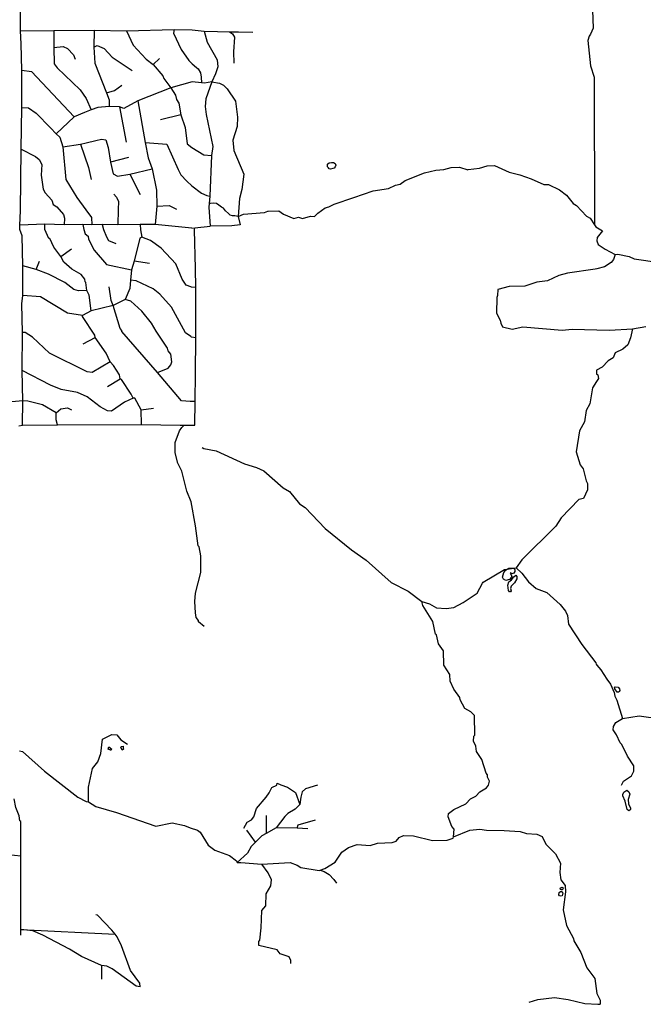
# Model space of a CAD drawing. Header units: millimetres. Extents: x 35 to 72953, y -43 to 70184.
# Tile 2 of 204: x 5945 to 10946, y -18 to 7882. Entities that reach past the tile are written whole.
import ezdxf

# ---------------------------------------------------------------- set-up
doc = ezdxf.new("R2010")
doc.units = ezdxf.units.MM
doc.layers.add('roads_3', color=3, linetype='Continuous')
doc.layers.add('water', color=7, linetype='Continuous')

msp = doc.modelspace()

# ---------------------------------------------------------------- linework, layer by layer
at = {"layer": 'roads_3'}
for points in [[(5967.98, 4629.87), (5971.01, 4825.39), (5964.14, 5066.71), (5967.53, 5371.53), (5963.09, 5602.65), (5970.9, 5668.69), (5971.58, 5907.44), (5966.03, 6147.88), (5947.17, 6199.69), (5947.26, 6234.6), (5952.64, 6348.65), (5956.59, 6844), (5962.7, 7176.74), (5963.53, 7476.46), (5955.64, 7689.3), (5951.75, 7793.94), (5952.31, 7987.03)], [(10538.81, 7958.07), (10545.03, 7814.08), (10521.51, 7765.46), (10510.43, 7748.86), (10500.26, 7715.85), (10522.71, 7512.63), (10552.75, 7421.78), (10553.03, 7421.12), (10553.49, 6237.31)], [(5951.75, 7793.94), (6218.45, 7795.73), (6541.07, 7797.39), (6802.66, 7794.11), (7183.66, 7803.08), (7328.15, 7800.19), (7424.36, 7789.77), (7531.45, 7786.86), (7627.59, 7784.31), (7700.21, 7783.59), (7813.92, 7782.45)], [(6218.45, 7795.73), (6218.03, 7658.62), (6222.81, 7529.03), (6245.49, 7495.94), (6430.46, 7320.14), (6478.46, 7248.86), (6518.86, 7159.87)], [(7424.36, 7789.77), (7449.66, 7700.81), (7528.1, 7560.97), (7533.07, 7505.09), (7515.18, 7446.72), (7484.62, 7383.28), (7426.23, 7373.21), (7402.91, 7375.71), (7327.18, 7383.64), (7156.88, 7335.82), (6892.47, 7232.47), (6780.5, 7169.22), (6745.02, 7182.05), (6663.7, 7184.8), (6572.26, 7177.48), (6518.86, 7159.87), (6465.06, 7137.17), (6381.58, 7101.9), (6238.92, 6965.13)], [(6541.07, 7797.39), (6540.65, 7662.72), (6547.9, 7533.12), (6641.21, 7296.69), (6661.38, 7238.23), (6663.7, 7184.8)], [(6802.66, 7794.11), (6855.65, 7677.04), (6959.46, 7564.95), (7015.18, 7521.71), (7093.74, 7432.51), (7101.24, 7409.66), (7156.88, 7335.82), (7194.81, 7277.32), (7202.37, 7241.72), (7220.06, 7211.2), (7237.6, 7119.71), (7272.78, 7017.98), (7287.02, 6885.83), (7325.96, 6856.58), (7422.64, 6796.61), (7483.64, 6791.49)], [(7183.66, 7803.08), (7178.5, 7775.16), (7239.1, 7642.89), (7302.74, 7553.84), (7327.52, 7528.29)], [(7627.59, 7784.31), (7652.96, 7769.07), (7668.1, 7741.1), (7660.28, 7624.29), (7662.71, 7532.84)], [(6218.03, 7658.62), (6294.26, 7665.97), (6329.83, 7650.7), (6377.87, 7599.71), (6390.54, 7566.64)], [(6540.65, 7662.72), (6566.09, 7675.4), (6621.94, 7652.32), (6687.69, 7581.01), (6847.43, 7473.88)], [(7066.2, 7569.8), (7015.18, 7521.71)], [(7327.52, 7528.29), (7363.06, 7498.73), (7376.72, 7487.39), (7395.16, 7456.31), (7399.9, 7422.38), (7402.91, 7375.71)], [(5963.53, 7476.46), (6039.72, 7466.07), (6381.58, 7101.9)], [(6641.21, 7296.69), (6704.72, 7314.28), (6763.28, 7357.25)], [(7484.62, 7383.28), (7438.69, 7246.16), (7433.45, 7185.21), (7440.95, 7121.68), (7493.91, 6865.06), (7483.64, 6791.49), (7470.33, 6466.3), (7465.18, 6406.9)], [(7484.62, 7383.28), (7548.07, 7373.05), (7578.54, 7357.68), (7608.97, 7327.13), (7674.86, 7227.99), (7692.42, 7100.93), (7689.79, 7024.78), (7654.03, 6915.57), (7661.49, 6831.76), (7742.38, 6643.69), (7726.98, 6519.25), (7706.51, 6448.14), (7696.08, 6303.4)], [(6892.47, 7232.47), (6952.41, 6897.03), (6974.98, 6772.5), (7007.74, 6685.96), (7042.75, 6513.18), (7044.91, 6386.15), (7031.81, 6237.99)], [(5962.7, 7176.74), (6015.96, 7174.06), (6076.87, 7133.23), (6193.32, 7013.46), (6238.92, 6965.13), (6266.81, 6939.57), (6291.93, 6860.81), (6314.06, 6599.05), (6402.5, 6456.63), (6475.94, 6357.35), (6521.42, 6296.28), (6523.82, 6236.86)], [(6745.02, 7182.05), (6800.07, 6899.94)], [(7237.6, 7119.71), (7074.87, 7079.52)], [(6291.93, 6860.81), (6431.68, 6883.3), (6477.42, 6893.28), (6555.29, 6912.05), (6601.97, 6923.35), (6635.02, 6918.17), (6655.18, 6857.16), (6672.56, 6740.29), (6695.2, 6646.24), (6730.66, 6625.87), (6827.23, 6643.38), (7007.74, 6685.96)], [(6431.68, 6883.3), (6497.25, 6697.59), (6517.23, 6601)], [(6952.41, 6897.03), (7125.13, 6883.76), (7216.75, 6680.26), (7236.2, 6637.1), (7286.23, 6586.11), (7325.25, 6547.89), (7401.81, 6489.29), (7444.93, 6471.46), (7470.33, 6466.3)], [(5956.59, 6844), (6070.73, 6785.19), (6101.18, 6759.74), (6121.39, 6721.56), (6118.54, 6635.22), (6133.47, 6523.45), (6148.61, 6492.93), (6201.83, 6434.28), (6214.4, 6398.67), (6242.32, 6380.86), (6295.44, 6319.77), (6305.57, 6289.26), (6302.79, 6236.18)], [(6817.44, 6775.42), (6672.56, 6740.29)], [(6827.23, 6643.38), (6910.63, 6480.58)], [(7696.08, 6303.4), (7739.28, 6321.03), (7906.98, 6336.06), (7934.58, 6345.09), (7937.51, 6346.08), (8023.84, 6348.54), (8059.4, 6323.08), (8143.19, 6287.31), (8181.28, 6297.43), (8211.77, 6287.27), (8277.83, 6304.86), (8308.33, 6302.35), (8336.35, 6330.22), (8394.82, 6373.32), (8425.35, 6380.79), (8466.01, 6401.1), (8624.62, 6456.28), (8778.6, 6509.81), (8903.04, 6527.28), (8959.01, 6555.2), (8997.09, 6562.77), (9035.22, 6593.17), (9190.35, 6653.8), (9281.82, 6674), (9345.3, 6678.96), (9406.26, 6696.68), (9472.29, 6699.09), (9538.36, 6678.67), (9541.01, 6678.99), (9632.37, 6691.22), (9693.33, 6708.82), (9751.7, 6711.25), (9870.98, 6657.69), (9954.81, 6637.23), (10046.17, 6606.67), (10147.71, 6560.69), (10185.78, 6560.61), (10274.66, 6517.31), (10330.4, 6474.08), (10383.63, 6407.91), (10409.01, 6392.67), (10490.16, 6306.16), (10520.63, 6290.8), (10553.49, 6237.31), (10566.21, 6220.77), (10619.52, 6189.29), (10576.15, 6135.4), (10573.54, 6108.8), (10583.68, 6078.3), (10639.53, 6040.06), (10720.68, 5999.33), (10741.09, 6001.84), (10832.58, 5981.26), (10873.16, 5963.45), (11076.28, 5935.12)], [(6699.81, 6481.19), (6722.61, 6458.19), (6737.73, 6422.57), (6735.88, 6359.39), (6732.09, 6235.04)], [(7465.18, 6406.9), (7462.57, 6377.42), (7472.51, 6226.76)], [(7696.08, 6303.4), (7669.55, 6308.56), (7651.69, 6308.04), (7633.19, 6313.41), (7620.19, 6325.96), (7596.44, 6348.63), (7579.67, 6370.17), (7562.97, 6377.86), (7542.7, 6392.87), (7522.52, 6407.1), (7498.16, 6411.37), (7474.26, 6408.43), (7465.18, 6406.9)], [(7044.91, 6386.15), (7144, 6390.91), (7202.31, 6362.84)], [(7696.08, 6303.4), (7713.78, 6236.41)], [(7324.46, 6208.82), (7031.81, 6237.99), (6945.95, 6238.3), (6912.42, 6238.38), (6732.09, 6235.04), (6607.61, 6237.88), (6523.82, 6236.86), (6450.15, 6238.26), (6302.79, 6236.18), (6147.9, 6240.32), (5947.26, 6234.6)], [(6519.24, 5545.21), (6501.78, 5672.17), (6484.12, 5710.34), (6476.71, 5773.87), (6469.07, 5778.99), (6466.57, 5799.28), (6438.8, 5837.48), (6362.67, 5880.89), (6299.33, 5936.91), (6274.13, 5982.75), (6218.39, 6056.59), (6185.59, 6125.28), (6178.04, 6127.85), (6146.47, 6199.2), (6147.9, 6240.32)], [(6450.15, 6238.26), (6460.16, 6198.44), (6470.19, 6164.17), (6495.55, 6146.26), (6498.04, 6121.76), (6543.45, 6032.75), (6642.17, 5918.13), (6842.7, 5874.42)], [(6607.61, 6237.88), (6617.62, 6198.07), (6640.34, 6139.15), (6658.03, 6111.18), (6716.34, 6085.66)], [(6912.42, 6238.38), (6913.55, 6197.36), (6924.75, 6138.37)], [(7324.46, 6208.82), (7348.27, 6211.75), (7472.51, 6226.76)], [(7348.67, 4628.13), (7351.94, 4818.89), (7356.24, 5042.45), (7356.81, 5329.42), (7357.55, 5733.33), (7354.41, 5884.86), (7347.95, 6196.35), (7348.27, 6211.75)], [(7713.78, 6236.41), (7645.18, 6227.7), (7472.51, 6226.76)], [(6924.75, 6138.37), (6909.51, 6128.21), (6863.27, 5945.42), (6842.7, 5874.42), (6834.86, 5793.19), (6827.04, 5724.6), (6791.22, 5635.9), (6694.57, 5587.91), (6519.24, 5545.21), (6448.02, 5509.91)], [(7357.55, 5733.33), (7323.36, 5735.96), (7316.76, 5738.19), (7279, 5751.36), (7248.89, 5799.65), (7198.45, 5924.24), (7079.44, 6049), (6993.25, 6110.16), (6924.75, 6138.37)], [(6274.13, 5982.75), (6360.61, 6043.5)], [(6078.25, 5879.14), (6103.82, 5945.14)], [(6985.17, 5924.85), (6863.27, 5945.42)], [(10720.68, 5999.33), (10707.94, 5958.68), (10687.58, 5933.33), (10634.15, 5900.41), (10572.9, 5883.57), (10560.52, 5880.16), (10336.97, 5847.58), (10268.35, 5829.87), (10176.83, 5786.83), (10092.93, 5776.8), (9996.42, 5743.97), (9869.36, 5741.68), (9780.43, 5716.37), (9777.77, 5668.16), (9770.19, 5652.99), (9767.38, 5528.52), (9797.77, 5472.59), (9802.82, 5447.09), (9818.06, 5416.57), (9894.16, 5398.68), (9980.54, 5418.9), (10295.52, 5390.43), (10374.22, 5397.92), (10571.93, 5394.2), (10674.04, 5392.33), (10859.49, 5402.16), (10966.17, 5419.69)], [(6484.12, 5710.34), (6415.53, 5707.96), (6380.04, 5718.24), (6306.5, 5774.39), (6177.15, 5840.77), (6078.25, 5879.14), (5971.58, 5907.44)], [(7356.81, 5329.42), (7322.43, 5334.6), (7316.4, 5339.16), (7275.47, 5370.29), (7161.94, 5576.39), (7068.19, 5680.8), (7015.01, 5721.61), (6878.01, 5787.99), (6834.86, 5793.19)], [(7351.94, 4818.89), (7321.24, 4818.96), (7311.51, 4819.54), (7243.6, 4824.35), (7051.22, 5050.92), (6765.11, 5379.47), (6765.13, 5389.55), (6749.96, 5404.89), (6694.57, 5587.91), (6679.46, 5628.63), (6662.05, 5737.74)], [(6448.02, 5509.91), (6328.67, 5528.04), (6113.14, 5658.03), (5970.9, 5668.69)], [(7051.22, 5050.92), (7135.1, 5086.3), (7158.02, 5114.07), (7165.73, 5137), (7158.31, 5197.98), (7135.52, 5225.96), (7130.47, 5246.26), (7039.44, 5383.7), (7001.52, 5447.3), (6925.61, 5544.02), (6836.91, 5623.04), (6791.22, 5635.9)], [(6923, 4634.67), (6918.26, 4751.62), (6867.66, 4845.74), (6855, 4845.77), (6839.87, 4876.28), (6761.46, 4995.85), (6751.36, 5000.97), (6746.33, 5031.46), (6698.24, 5107.84), (6670.44, 5135.84), (6637.64, 5207.08), (6551.6, 5331.76), (6546.64, 5352.17), (6448, 5499.71), (6448.02, 5509.91)], [(10859.49, 5402.16), (10844.13, 5328.48), (10821.16, 5272.66), (10783.03, 5239.71), (10719.49, 5209.35), (10704.1, 5168.7), (10663.44, 5145.95), (10615.07, 5095.17), (10571.84, 5069.87)], [(6670.44, 5135.84), (6525.43, 5052.5), (6487.37, 5057.69), (6182.98, 5205.84), (6048.68, 5335.75), (5987.84, 5371.48), (5967.53, 5371.53)], [(6454.94, 5281.22), (6551.6, 5331.76)], [(5971.01, 4825.39), (5882.09, 4815.52), (5320.69, 4828), (5226.89, 4830.12), (5130.32, 4822.83), (4995.76, 4843.46), (4964.2, 4843.54), (4640.08, 4844.48), (4355.65, 4850.43), (4327.69, 4850.5), (4274.79, 4851.63), (3913.66, 4859.35), (3834.97, 4862.11), (3761.31, 4872.5), (3680.13, 4895.55), (3581.16, 4944.03), (3566, 4961.81), (3517.79, 4984.77), (3489.92, 5017.88), (3467.17, 5023.04), (3340.33, 5104.74), (3320.03, 5107.34)], [(6855, 4845.77), (6786.34, 4812.9), (6681.97, 4742.09), (6649.01, 4744.72), (6590.61, 4775.34), (6486.79, 4856.95), (6408.08, 4890.17), (6278.63, 4915.98), (6192.37, 4949.22), (5964.14, 5066.71)], [(10571.84, 5069.87), (10571.79, 5041.94), (10581.97, 5031.72), (10587.02, 5003.78), (10571, 4978.65), (10538.59, 4927.73), (10518.12, 4800.74), (10487.5, 4747.38), (10474.66, 4655.96), (10433.89, 4582.44), (10408.23, 4414.79), (10438.44, 4310.65), (10463.79, 4277.56), (10486.56, 4183.52), (10499.17, 4160.66), (10499.07, 4109.79), (10465.96, 4041.35), (10427.86, 4031.23), (10287.93, 3884.09), (10244.62, 3818.12), (9972.35, 3549.44), (9926.48, 3483.47)], [(6649.57, 4940.36), (6751.36, 5000.97)], [(6237.46, 4728.2), (6128.41, 4791.98), (6009.17, 4822.75), (5971.01, 4825.39)], [(6237.46, 4728.2), (6275.61, 4761.03), (6329, 4768.54), (6359.48, 4753.17)], [(6918.26, 4751.62), (7017.3, 4766.57)], [(6247.33, 4631.63), (6237.32, 4672.22), (6237.46, 4728.2)], [(5937.45, 4624.85), (5967.98, 4629.87)], [(5967.98, 4629.87), (6247.33, 4631.63), (6923, 4634.67), (7232.85, 4628.73), (7263.36, 4628.66), (7310.03, 4628.44), (7321.46, 4628.42), (7348.67, 4628.13)], [(7423.73, 3012.75), (7378.09, 3050.99), (7378.11, 3061.08), (7359.93, 3086.5), (7353.68, 3122.1), (7350.02, 3213.55), (7355.28, 3279.6), (7396.57, 3447.21), (7396.78, 3579.22), (7384.2, 3652.96), (7376.66, 3660.63), (7355.11, 3820.63), (7319.47, 4013.8), (7286.22, 4100.22), (7244.55, 4260.38), (7214.28, 4323.96), (7191.52, 4407.92), (7191.8, 4489.17), (7227.64, 4583.08), (7245.46, 4610.97), (7263.36, 4628.66)], [(7409.38, 4449.54), (7421.17, 4442.86), (7520.22, 4422.35), (7748.61, 4317.85), (7845.1, 4289.7), (7903.42, 4261.64), (8058.15, 4126.72), (8108.91, 4096.24), (8190.03, 3996.96), (8233.14, 3968.94), (8395.36, 3798.54), (8605.86, 3627.94), (8722.56, 3546.43), (8922.94, 3365.77), (9059.98, 3296.97), (9169.02, 3212.94), (9232.47, 3195.07), (9288.34, 3164.47), (9364.58, 3156.77), (9425.54, 3166.84), (9501.77, 3204.81), (9613.8, 3280.72), (9657.34, 3360.77), (9662.17, 3369.63), (9832.54, 3470.92), (9926.48, 3483.47), (9972.12, 3440.15), (10025.37, 3371.54), (10086.29, 3318.1), (10172.59, 3287.44), (10279.06, 3190.68), (10322.13, 3137.28), (10337.37, 3101.66), (10347.34, 3033.14), (10453.78, 2870.32), (10565.26, 2722.79), (10567.79, 2710.15), (10573.07, 2704.15), (10605.78, 2666.84), (10653.91, 2590.6), (10681.8, 2549.86), (10712.19, 2483.85), (10717.23, 2453.36), (10734.94, 2422.84), (10780.38, 2275.44)], [(9424.96, 1325.3), (9430.1, 1386.25), (9409.83, 1409.13), (9382.02, 1485.45), (9384.63, 1513.37), (9425.33, 1546.32), (9521.91, 1589.34), (9560.08, 1629.94), (9603.31, 1652.69), (9633.81, 1685.65), (9687.27, 1718.57), (9705.08, 1741.37), (9712.7, 1771.84), (9697.56, 1804.9), (9697.59, 1822.74), (9684.86, 1835.41), (9652.12, 1947.31), (9608.97, 2010.81), (9604.05, 2054.05), (9583.73, 2094.66), (9586.36, 2132.78), (9594.03, 2142.85), (9591.72, 2300.36), (9563.81, 2328.36), (9515.68, 2356.39), (9477.65, 2424.97), (9475.13, 2442.82), (9426.99, 2511.42), (9396.61, 2575), (9394.17, 2628.32), (9346.04, 2702.13), (9343.74, 2818.97), (9303.13, 2874.92), (9287.97, 2946), (9280.33, 2951.11), (9257.68, 3052.8), (9179.16, 3182.44), (9169.02, 3212.94)], [(10771.85, 1739.54), (10787.13, 1772.54), (10850.72, 1815.64), (10871.11, 1853.73), (10871.19, 1894.3), (10817.96, 1973.21), (10774.96, 2067.29), (10759.77, 2079.96), (10731.92, 2143.53), (10704.04, 2184.15), (10706.64, 2212.19), (10724.47, 2242.52), (10780.38, 2275.44), (10912.52, 2295.47), (11102.96, 2269.82)], [(6497.8, 1605.67), (6498.09, 1725.05), (6529.06, 1874.73), (6572.37, 1927.94), (6595.4, 1993.94), (6608.43, 2108.19), (6684.77, 2146.14), (6725.4, 2143.49), (6755.74, 2105.29), (6808.95, 2069.59)], [(5942.59, 2016.14), (5967.99, 2010.98), (6142.9, 1853.04), (6411.52, 1644.12), (6477.49, 1608.27), (6497.8, 1605.67), (6556.11, 1569.95), (6721.09, 1521.23), (7035.7, 1411.09), (7167.88, 1438.71), (7267.81, 1418.09), (7313.41, 1397.58), (7370.16, 1379.72), (7393, 1364.37), (7456.26, 1260.14), (7509.56, 1219.45), (7628.82, 1176.06), (7684.66, 1132.82), (7689.74, 1120.06)], [(8334.3, 1739.99), (8238.13, 1710.39), (8209.54, 1686.18), (8200.56, 1643.08), (8191.55, 1585.57), (8153.19, 1546.98), (8096.13, 1512.96), (8071.98, 1488.74), (8000.52, 1397.24), (7921.42, 1353.41), (7886.41, 1333.98), (7837.35, 1284.1), (7800.78, 1247.05), (7772.12, 1194.13), (7689.74, 1120.06)], [(7741.49, 1394.72), (7770.04, 1442.87), (7803.07, 1462.3), (7821.83, 1486.42), (7845.14, 1553.54), (7920.94, 1645.15), (7945.12, 1678.9), (7968.37, 1722.19), (8006.68, 1741.61), (8011.15, 1756.01), (8040.51, 1741.98), (8093.86, 1723.35), (8156.98, 1680.86), (8191.55, 1585.57)], [(5953.52, 537.58), (5953.81, 581.14), (5953.74, 1169.72), (5953.77, 1449.82), (5946.12, 1454.93), (5941.22, 1495.51), (5913.41, 1561.64), (5900.82, 1630.18)], [(7922.4, 1496.95), (7921.42, 1353.41)], [(8169.76, 1394.09), (8178.71, 1422.89), (8317.71, 1462.48)], [(7689.74, 1120.06), (7717.62, 1119.99), (7887.79, 1106.97), (8113.87, 1119.32), (8169.77, 1098.91), (8200.15, 1078.56), (8347.43, 1055.4), (8354.9, 1057.82), (8393.2, 1070.59), (8474.59, 1123.73), (8528.07, 1202.42), (8581.45, 1240.43), (8650.2, 1263.12), (8754.32, 1255.35), (8815.23, 1275.62), (8932.14, 1280.46), (8965.14, 1290.59), (8988.07, 1321.02), (9023.64, 1336.24), (9102.35, 1333.52), (9254.7, 1295.18), (9374.07, 1300.02), (9419.84, 1315.22), (9424.96, 1325.3), (9554.54, 1378.45), (9635.83, 1388.48), (9689.2, 1378.17), (9831.43, 1377.99), (9958.41, 1367.64), (10009.22, 1352.24), (10093.03, 1347.08), (10133.63, 1329.15), (10163.94, 1268.12), (10242.59, 1189.27), (10283.08, 1115.59), (10275.36, 1039.34), (10285.36, 980.91), (10318.34, 935.17), (10320.79, 884.29), (10302.73, 739.57), (10330.45, 615.04), (10386.19, 510.84), (10388.7, 490.55), (10444.37, 399), (10492.42, 274.42), (10558.31, 190.5), (10573.38, 68.54), (10580.72, 53.12), (10598.7, 15.17), (10601.18, -17.86)], [(7837.35, 1284.1), (7765.46, 1380.59)], [(8256.13, 1390.12), (8169.76, 1394.09), (8000.52, 1397.24)], [(5953.74, 1169.72), (5904.62, 1176.38), (5843.86, 1178.74), (5767.39, 1172.28), (5699.91, 1170.23)], [(8120.09, 309.05), (8120.14, 334.43), (8104.99, 362.4), (8033.88, 387.94), (8008.53, 418.48), (7863.82, 454.27), (7863.89, 487.3), (7871.48, 497.37), (7881.81, 596.44), (7887.13, 733.65), (7917.74, 771.72), (7920.42, 868.14), (7958.65, 931.57), (7963.76, 979.89), (7938.47, 1038.36), (7887.79, 1106.97)], [(8354.9, 1057.82), (8386.92, 1047.89), (8426.84, 1024.08), (8464.74, 982.32), (8485.94, 953.45)], [(6910, 121.06), (6907.62, 151.55), (6834.23, 253.37), (6761.17, 451.73), (6725.81, 522.97), (6710.07, 543.74), (6685.3, 576.49), (6568.78, 698.7), (6556.12, 701.28)], [(6910, 121.06), (6879.59, 128.78), (6686.92, 266.57), (6643.87, 286.96), (6600.7, 294.71), (6440.87, 366.37), (6344.51, 425.01), (6131.48, 537.37), (6050.28, 570.71), (5953.81, 581.14)], [(5953.81, 581.14), (6710.07, 543.74)], [(6600.7, 294.71), (6600.34, 182.98)], [(10029.69, -1.63), (10100.82, 21.05), (10232.97, 36.08), (10344.66, 20.67), (10476.73, -10.08), (10581.62, -16.6), (10601.18, -17.86)]]:
    msp.add_lwpolyline(points, dxfattribs=at)
at = {"layer": 'water'}
for points in [[(8414.61, 6721.81), (8415.83, 6726.08), (8426.83, 6733.98), (8445.72, 6737), (8460.35, 6735.76), (8474.96, 6727.8), (8481.04, 6716.21), (8474.92, 6700.38), (8466.98, 6690.63), (8456.01, 6688.21), (8436.48, 6683.98), (8426.73, 6685.83), (8420.65, 6692.54), (8412.13, 6700.48), (8412.15, 6713.28), (8414.61, 6721.81)], [(9840.26, 3462.32), (9841.88, 3464.26), (9868.11, 3481.3), (9905.91, 3481.22), (9915.03, 3472.07), (9916.83, 3453.77), (9908.88, 3440.38), (9892.42, 3435.52), (9884.51, 3442.85), (9877.19, 3441.65), (9892.38, 3417.25), (9888.11, 3409.93), (9872.84, 3391.06), (9843.57, 3381.96), (9823.46, 3392.97), (9816.17, 3408.22), (9826.61, 3446), (9840.26, 3462.32)], [(9922.89, 3425.11), (9932.01, 3415.96), (9931.97, 3395.84), (9912.42, 3364.18), (9886.15, 3338.01), (9880.03, 3318.5), (9886.08, 3298.37), (9881.82, 3292.29), (9877.55, 3292.29), (9873.88, 3292.3), (9864.76, 3302.68), (9858.74, 3344.15), (9867.92, 3371.56), (9889.29, 3386.76), (9906.4, 3412.94), (9922.89, 3425.11)], [(10716.25, 2516.03), (10715.05, 2526.39), (10719.94, 2530.66), (10744.32, 2527.56), (10754.66, 2514.13), (10757.67, 2500.11), (10751.56, 2492.19), (10748.51, 2487.94), (10736.31, 2486.73), (10716.86, 2512.37), (10716.25, 2516.03)], [(6756.22, 2044.43), (6760.5, 2050.51), (6773.93, 2054.13), (6775.62, 2036.69), (6776.29, 2029.74), (6767.12, 2020.63), (6756.22, 2044.43)], [(6659.91, 2047.75), (6684.24, 2030), (6681.8, 2026.96), (6678.12, 2022.1), (6672.02, 2022.12), (6655.59, 2028.26), (6659.91, 2047.75)], [(10788.7, 1683.87), (10814.21, 1700.22), (10829.43, 1686.77), (10839.15, 1668.46), (10825.07, 1625.81), (10828.04, 1590.45), (10843.23, 1556.9), (10843.21, 1545.31), (10838.93, 1541.05), (10829.78, 1534.36), (10815.78, 1544.76), (10800.66, 1611.83), (10780.61, 1654.54), (10780.63, 1666.73), (10788.58, 1683.81), (10788.7, 1683.87)], [(10269.61, 860.5), (10270.86, 879.4), (10281.84, 886.69), (10289.77, 886.68), (10292.82, 883.63), (10300.73, 874.47), (10293.99, 851.33), (10283.62, 850.13), (10273.26, 853.19), (10269.61, 860.5)], [(10278.84, 914.14), (10291.66, 920.82), (10303.85, 917.76), (10300.16, 904.95), (10295.29, 900.08), (10288.58, 901.93), (10280.66, 903.77), (10278.84, 914.14)]]:
    msp.add_lwpolyline(points, close=True, dxfattribs=at)

doc.saveas('drawing.dxf')
